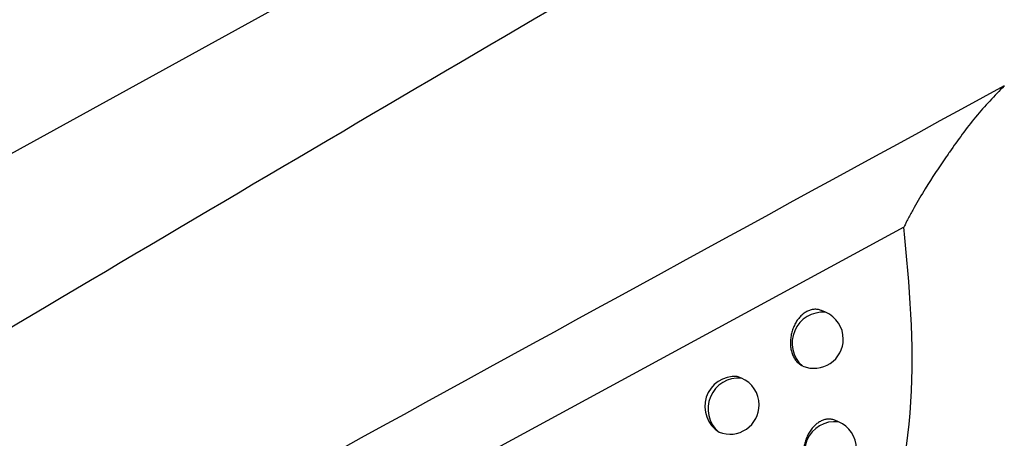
# Model space of a CAD drawing. Header units: millimetres. Extents: x -0.66 to 0.91, y -0.4 to 0.64.
# Tile 145 of 241: x 0.72447 to 0.74133, y -0.14181 to -0.13464. Entities that reach past the tile are written whole.
import ezdxf

# ---------------------------------------------------------------- set-up
doc = ezdxf.new("R2010")
doc.units = ezdxf.units.MM
doc.layers.add('FORMAT', color=7, linetype='Continuous')

msp = doc.modelspace()

# ---------------------------------------------------------------- linework, layer by layer
at = {"layer": 'FORMAT', "color": 7, "linetype": 'Continuous', "lineweight": 25}
for p, q in [((0.704705, -0.147735), (0.740073, -0.128264)), ((0.73961, -0.138195), (0.732134, -0.142252)), ((0.738267, -0.139652), (0.738196, -0.139622)), ((0.736827, -0.14078), (0.736757, -0.14075)), ((0.73849, -0.141529), (0.738426, -0.141502)), ((0.736448, -0.141705), (0.736437, -0.141701))]:
    msp.add_line(p, q, dxfattribs=at)
for centre, radius, start, end in [((0.738224, -0.140178), 0.0005277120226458, 85.345995, 228.019598), ((0.738072, -0.140112), 0.0005000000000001, 0, 67.055906), ((0.738072, -0.140112), 0.0005000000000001, 247.315591, 0), ((0.736718, -0.141265), 0.0005161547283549, 85.71511, 238.483749), ((0.736781, -0.141303), 0.0005256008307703, 85.012145, 229.099666), ((0.736632, -0.14124), 0.0005000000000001, 0, 67.055906), ((0.736632, -0.14124), 0.0005000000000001, 248.421374, 0), ((0.738429, -0.142046), 0.000520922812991, 83.34982, 230.761992), ((0.738295, -0.141989), 0.0005, 0, 67.055906)]:
    msp.add_arc(centre, radius, start, end, dxfattribs=at)
for points, knots in [([(0.6705967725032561, -0.1727252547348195), (0.6713366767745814, -0.1722604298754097), (0.6774683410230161, -0.1684083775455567), (0.6889959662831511, -0.1612422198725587), (0.7051856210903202, -0.1513490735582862), (0.7213831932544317, -0.1416280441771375), (0.733603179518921, -0.1344214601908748), (0.7404230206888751, -0.1304512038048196), (0.7418410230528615, -0.1296256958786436)], [0, 0, 0, 0, 0.0311834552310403, 0.2584205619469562, 0.4856768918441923, 0.712990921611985, 0.9403241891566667, 1, 1, 1, 1]), ([(0.7413280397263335, -0.1357739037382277), (0.7334972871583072, -0.1400530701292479), (0.7178352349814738, -0.1486117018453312), (0.6949304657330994, -0.1619704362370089), (0.6798858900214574, -0.1712743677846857), (0.672587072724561, -0.1757881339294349)], [0, 0, 0, 0, 0.3398546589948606, 0.6797330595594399, 1, 1, 1, 1]), ([(0.741328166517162, -0.1357738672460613), (0.7411609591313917, -0.1359468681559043), (0.740825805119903, -0.1362936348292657), (0.7405342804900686, -0.1367032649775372), (0.7403893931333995, -0.1369107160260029), (0.7403840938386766, -0.1369183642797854), (0.7403651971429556, -0.1369456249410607), (0.7402242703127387, -0.1371492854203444), (0.7400208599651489, -0.1374556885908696), (0.7398116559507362, -0.1378042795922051), (0.7397064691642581, -0.1379970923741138), (0.739653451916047, -0.138101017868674), (0.7396284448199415, -0.138155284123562), (0.7396160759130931, -0.1381829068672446), (0.7396122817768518, -0.1381898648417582), (0.7396108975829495, -0.1381919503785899), (0.7396102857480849, -0.1381924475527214), (0.7396100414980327, -0.1381926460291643)], [0, 0, 0, 0, 0.2490868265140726, 0.4992748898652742, 0.4996196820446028, 0.5020572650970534, 0.5085779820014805, 0.5327781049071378, 0.7495227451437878, 0.8746555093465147, 0.9373238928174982, 0.9686671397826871, 0.9914967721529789, 0.9974136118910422, 0.9990985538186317, 0.9996401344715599, 1, 1, 1, 1]), ([(0.7716482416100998, -0.1374241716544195), (0.7629459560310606, -0.1435037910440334), (0.7455392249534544, -0.1556645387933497), (0.719558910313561, -0.1749755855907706), (0.7023572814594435, -0.1885391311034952), (0.6937575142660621, -0.1953200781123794)], [0, 0, 0, 0, 0.3333052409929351, 0.666693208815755, 1, 1, 1, 1]), ([(0.7392231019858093, -0.1442338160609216), (0.7394437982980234, -0.1432146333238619), (0.7398850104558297, -0.1411771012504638), (0.7397016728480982, -0.1391871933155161), (0.7396100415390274, -0.1381926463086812)], [0, 0, 0, 0, 0.5002045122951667, 1, 1, 1, 1]), ([(0.7381954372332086, -0.1396217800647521), (0.738193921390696, -0.1396210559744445), (0.7381831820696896, -0.1396159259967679), (0.7381619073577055, -0.1396095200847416), (0.7381316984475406, -0.1396029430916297), (0.7381008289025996, -0.1396003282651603), (0.7380698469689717, -0.1396011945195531), (0.7380387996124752, -0.1396055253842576), (0.7380073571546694, -0.1396134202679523), (0.7379660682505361, -0.1396285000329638), (0.7379257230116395, -0.1396502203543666), (0.7378872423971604, -0.1396779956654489), (0.737850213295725, -0.1397096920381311), (0.7378156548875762, -0.1397469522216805), (0.7377843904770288, -0.1397887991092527), (0.7377626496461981, -0.1398224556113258), (0.737736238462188, -0.1398698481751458), (0.7377138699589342, -0.1399206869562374), (0.7376961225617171, -0.1399737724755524), (0.73768519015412, -0.1400144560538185), (0.7376766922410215, -0.140055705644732), (0.7376706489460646, -0.1400977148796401), (0.7376672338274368, -0.1401397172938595), (0.7376664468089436, -0.1401812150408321), (0.7376682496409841, -0.1402221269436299), (0.7376727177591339, -0.140262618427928), (0.7376798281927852, -0.1403018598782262), (0.7376894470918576, -0.140339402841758), (0.7377015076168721, -0.1403751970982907), (0.7377161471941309, -0.140409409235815), (0.7377331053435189, -0.1404412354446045), (0.7377521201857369, -0.1404703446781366), (0.7377731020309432, -0.1404967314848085), (0.7377962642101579, -0.1405205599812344), (0.7378206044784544, -0.1405406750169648), (0.7378455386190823, -0.1405574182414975), (0.7378625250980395, -0.1405658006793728), (0.737871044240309, -0.1405700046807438)], [0, 0, 0, 0, 0.0044087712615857, 0.0312349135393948, 0.0586550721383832, 0.086281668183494, 0.1126772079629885, 0.1392580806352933, 0.1664251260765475, 0.193795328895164, 0.2465556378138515, 0.2733370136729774, 0.3005096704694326, 0.3532090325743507, 0.3799548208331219, 0.4070859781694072, 0.433407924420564, 0.4869327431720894, 0.514196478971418, 0.5407498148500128, 0.5674851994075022, 0.5947925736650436, 0.6222967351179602, 0.64906826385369, 0.676024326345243, 0.7035617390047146, 0.7312998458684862, 0.7581775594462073, 0.7852420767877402, 0.8128968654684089, 0.8407561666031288, 0.8675867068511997, 0.894605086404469, 0.9222181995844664, 0.9500378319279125, 0.9749427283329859, 1, 1, 1, 1]), ([(0.6897636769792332, -0.1851559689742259), (0.6943681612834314, -0.1812856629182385), (0.70357902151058, -0.1735434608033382), (0.7174479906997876, -0.1622870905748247), (0.731347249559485, -0.1512673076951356), (0.7406269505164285, -0.1441630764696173), (0.7452677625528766, -0.1406102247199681)], [0, 0, 0, 0, 0.2497424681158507, 0.4995875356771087, 0.7497419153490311, 1, 1, 1, 1]), ([(0.7384258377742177, -0.1415019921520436), (0.7384243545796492, -0.1415012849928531), (0.7384046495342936, -0.1414918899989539), (0.7383732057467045, -0.1414847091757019), (0.7383328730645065, -0.1414810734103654), (0.7382918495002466, -0.1414824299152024), (0.7382502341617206, -0.1414906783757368), (0.7382090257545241, -0.1415057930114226), (0.7381684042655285, -0.1415252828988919), (0.7381289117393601, -0.1415511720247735), (0.7380915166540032, -0.1415828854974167), (0.7380557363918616, -0.141618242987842), (0.7380226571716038, -0.1416587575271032), (0.7379930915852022, -0.1417034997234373), (0.737965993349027, -0.1417508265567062), (0.737942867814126, -0.1418015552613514), (0.7379243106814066, -0.1418544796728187), (0.7379088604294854, -0.1419086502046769), (0.7378982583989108, -0.1419640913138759), (0.7378928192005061, -0.1420194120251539), (0.7378913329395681, -0.1420606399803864), (0.737892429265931, -0.1421011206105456), (0.7378961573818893, -0.1421411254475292), (0.7379045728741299, -0.1421925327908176), (0.7379181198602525, -0.1422412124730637), (0.7379364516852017, -0.1422858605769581), (0.737952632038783, -0.1423172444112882), (0.7379709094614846, -0.1423459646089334), (0.7379911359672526, -0.1423718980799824), (0.738013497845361, -0.142395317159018), (0.7380376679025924, -0.1424153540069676), (0.7380637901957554, -0.1424335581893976), (0.7380831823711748, -0.1424410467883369), (0.7380933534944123, -0.1424449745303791)], [0, 0, 0, 0, 0.0043706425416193, 0.0580663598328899, 0.0854827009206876, 0.1118694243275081, 0.1652552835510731, 0.1925116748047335, 0.2187835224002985, 0.2719334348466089, 0.2990649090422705, 0.3253183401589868, 0.37842686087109, 0.4055323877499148, 0.4318728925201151, 0.4851549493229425, 0.5123463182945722, 0.5388348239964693, 0.5924163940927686, 0.619761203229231, 0.6463859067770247, 0.6731960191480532, 0.7002931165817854, 0.7277832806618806, 0.7811021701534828, 0.8084606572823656, 0.836021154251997, 0.8626735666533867, 0.8895134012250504, 0.9166442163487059, 0.944174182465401, 0.9707195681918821, 1, 1, 1, 1])]:
    msp.add_open_spline(points, degree=3, knots=knots, dxfattribs=at)

doc.saveas('drawing.dxf')
